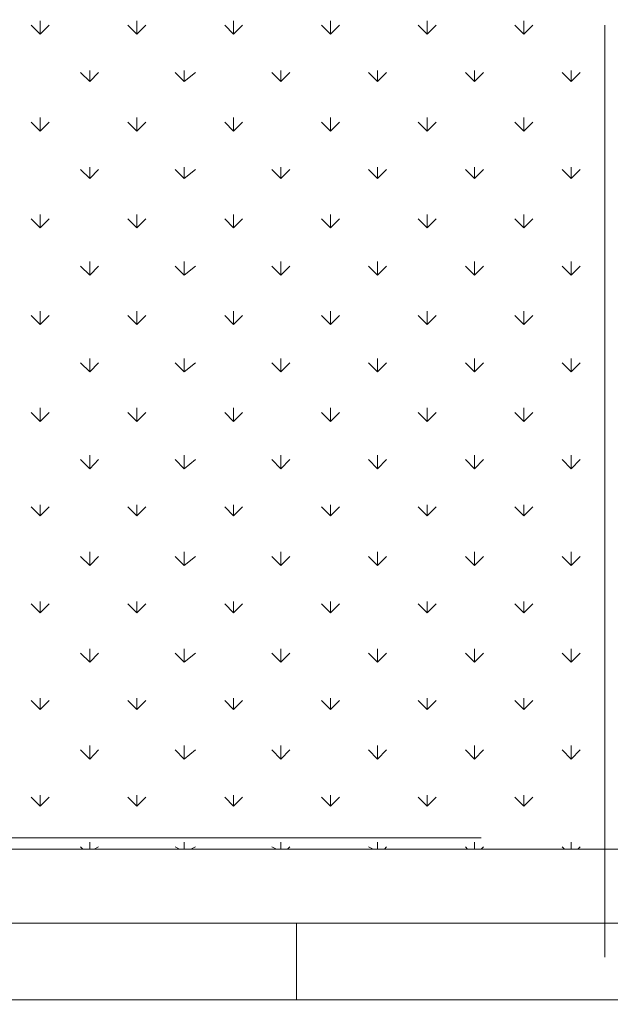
# Model space of a CAD drawing. Header units: millimetres. Extents: x 17 to 403, y 12 to 285.
# Tile 55 of 145: x 85 to 96, y 204 to 223. Entities that reach past the tile are written whole.
import ezdxf

# ---------------------------------------------------------------- set-up
doc = ezdxf.new("R2010")
doc.units = ezdxf.units.MM
doc.layers.add('LINE_000000', color=7, linetype='Continuous')

msp = doc.modelspace()

# ---------------------------------------------------------------- linework, layer by layer
at = {"layer": 'LINE_000000', "lineweight": 0}
for p, q in [((85.386, 222.462), (85.217, 222.631)), ((85.386, 222.462), (85.386, 222.716)), ((85.386, 222.462), (85.556, 222.631)), ((87.207, 222.462), (87.037, 222.631)), ((87.207, 222.462), (87.207, 222.716)), ((87.207, 222.462), (87.376, 222.631)), ((89.027, 222.462), (88.858, 222.631)), ((89.027, 222.462), (89.027, 222.716)), ((89.027, 222.462), (89.196, 222.631)), ((90.847, 222.462), (90.678, 222.631)), ((90.847, 222.462), (90.847, 222.716)), ((90.847, 222.462), (91.017, 222.631)), ((92.668, 222.462), (92.498, 222.631)), ((92.668, 222.462), (92.668, 222.716)), ((92.668, 222.462), (92.837, 222.631)), ((94.488, 222.462), (94.319, 222.631)), ((94.488, 222.462), (94.488, 222.716)), ((94.488, 222.462), (94.657, 222.631)), ((96.012, 222.631), (96.012, 205.105)), ((86.318, 221.573), (86.148, 221.742)), ((86.318, 221.573), (86.318, 221.784)), ((86.318, 221.573), (86.487, 221.742)), ((88.096, 221.573), (87.926, 221.742)), ((88.096, 221.573), (88.096, 221.784)), ((88.096, 221.573), (88.307, 221.742)), ((89.916, 221.573), (89.747, 221.742)), ((89.916, 221.573), (89.916, 221.784)), ((89.916, 221.573), (90.085, 221.742)), ((91.736, 221.573), (91.567, 221.742)), ((91.736, 221.573), (91.736, 221.784)), ((91.736, 221.573), (91.906, 221.742)), ((93.557, 221.573), (93.387, 221.742)), ((93.557, 221.573), (93.557, 221.784)), ((93.557, 221.573), (93.726, 221.742)), ((95.377, 221.573), (95.208, 221.742)), ((95.377, 221.573), (95.377, 221.784)), ((95.377, 221.573), (95.546, 221.742)), ((85.386, 220.641), (85.217, 220.811)), ((85.386, 220.641), (85.386, 220.895)), ((85.386, 220.641), (85.556, 220.811)), ((87.207, 220.641), (87.037, 220.811)), ((87.207, 220.641), (87.207, 220.895)), ((87.207, 220.641), (87.376, 220.811)), ((89.027, 220.641), (88.858, 220.811)), ((89.027, 220.641), (89.027, 220.895)), ((89.027, 220.641), (89.196, 220.811)), ((90.847, 220.641), (90.678, 220.811)), ((90.847, 220.641), (90.847, 220.895)), ((90.847, 220.641), (91.017, 220.811)), ((92.668, 220.641), (92.498, 220.811)), ((92.668, 220.641), (92.668, 220.895)), ((92.668, 220.641), (92.837, 220.811)), ((94.488, 220.641), (94.319, 220.811)), ((94.488, 220.641), (94.488, 220.895)), ((94.488, 220.641), (94.657, 220.811)), ((86.318, 219.752), (86.148, 219.922)), ((86.318, 219.752), (86.318, 219.964)), ((86.318, 219.752), (86.487, 219.922)), ((88.096, 219.752), (87.926, 219.922)), ((88.096, 219.752), (88.096, 219.964)), ((88.096, 219.752), (88.307, 219.922)), ((89.916, 219.752), (89.747, 219.922)), ((89.916, 219.752), (89.916, 219.964)), ((89.916, 219.752), (90.085, 219.922)), ((91.736, 219.752), (91.567, 219.922)), ((91.736, 219.752), (91.736, 219.964)), ((91.736, 219.752), (91.906, 219.922)), ((93.557, 219.752), (93.387, 219.922)), ((93.557, 219.752), (93.557, 219.964)), ((93.557, 219.752), (93.726, 219.922)), ((95.377, 219.752), (95.208, 219.922)), ((95.377, 219.752), (95.377, 219.964)), ((95.377, 219.752), (95.546, 219.922)), ((85.386, 218.821), (85.217, 218.99)), ((85.386, 218.821), (85.386, 219.075)), ((85.386, 218.821), (85.556, 218.99)), ((87.207, 218.821), (87.037, 218.99)), ((87.207, 218.821), (87.207, 219.075)), ((87.207, 218.821), (87.376, 218.99)), ((89.027, 218.821), (88.858, 218.99)), ((89.027, 218.821), (89.027, 219.075)), ((89.027, 218.821), (89.196, 218.99)), ((90.847, 218.821), (90.678, 218.99)), ((90.847, 218.821), (90.847, 219.075)), ((90.847, 218.821), (91.017, 218.99)), ((92.668, 218.821), (92.498, 218.99)), ((92.668, 218.821), (92.668, 219.075)), ((92.668, 218.821), (92.837, 218.99)), ((94.488, 218.821), (94.319, 218.99)), ((94.488, 218.821), (94.488, 219.075)), ((94.488, 218.821), (94.657, 218.99)), ((86.318, 217.932), (86.318, 218.186)), ((88.096, 217.932), (88.096, 218.186)), ((89.916, 217.932), (89.916, 218.186)), ((91.736, 217.932), (91.736, 218.186)), ((93.557, 217.932), (93.557, 218.186)), ((95.377, 217.932), (95.377, 218.186)), ((86.318, 217.932), (86.148, 218.101)), ((86.318, 217.932), (86.487, 218.101)), ((88.096, 217.932), (87.926, 218.101)), ((88.096, 217.932), (88.307, 218.101)), ((89.916, 217.932), (89.747, 218.101)), ((89.916, 217.932), (90.085, 218.101)), ((91.736, 217.932), (91.567, 218.101)), ((91.736, 217.932), (91.906, 218.101)), ((93.557, 217.932), (93.387, 218.101)), ((93.557, 217.932), (93.726, 218.101)), ((95.377, 217.932), (95.208, 218.101)), ((95.377, 217.932), (95.546, 218.101)), ((85.386, 217.001), (85.386, 217.255)), ((87.207, 217.001), (87.207, 217.255)), ((89.027, 217.001), (89.027, 217.255)), ((90.847, 217.001), (90.847, 217.255)), ((92.668, 217.001), (92.668, 217.255)), ((94.488, 217.001), (94.488, 217.255)), ((85.386, 217.001), (85.217, 217.17)), ((85.386, 217.001), (85.556, 217.17)), ((87.207, 217.001), (87.037, 217.17)), ((87.207, 217.001), (87.376, 217.17)), ((89.027, 217.001), (88.858, 217.17)), ((89.027, 217.001), (89.196, 217.17)), ((90.847, 217.001), (90.678, 217.17)), ((90.847, 217.001), (91.017, 217.17)), ((92.668, 217.001), (92.498, 217.17)), ((92.668, 217.001), (92.837, 217.17)), ((94.488, 217.001), (94.319, 217.17)), ((94.488, 217.001), (94.657, 217.17)), ((86.318, 216.112), (86.318, 216.366)), ((88.096, 216.112), (88.096, 216.366)), ((89.916, 216.112), (89.916, 216.366)), ((91.736, 216.112), (91.736, 216.366)), ((93.557, 216.112), (93.557, 216.366)), ((95.377, 216.112), (95.377, 216.366)), ((86.318, 216.112), (86.148, 216.281)), ((86.318, 216.112), (86.487, 216.281)), ((88.096, 216.112), (87.926, 216.281)), ((88.096, 216.112), (88.307, 216.281)), ((89.916, 216.112), (89.747, 216.281)), ((89.916, 216.112), (90.085, 216.281)), ((91.736, 216.112), (91.567, 216.281)), ((91.736, 216.112), (91.906, 216.281)), ((93.557, 216.112), (93.387, 216.281)), ((93.557, 216.112), (93.726, 216.281)), ((95.377, 216.112), (95.208, 216.281)), ((95.377, 216.112), (95.546, 216.281)), ((85.386, 215.18), (85.386, 215.434)), ((87.207, 215.18), (87.207, 215.434)), ((89.027, 215.18), (89.027, 215.434)), ((90.847, 215.18), (90.847, 215.434)), ((92.668, 215.18), (92.668, 215.434)), ((94.488, 215.18), (94.488, 215.434)), ((85.386, 215.18), (85.217, 215.35)), ((85.386, 215.18), (85.556, 215.35)), ((87.207, 215.18), (87.037, 215.35)), ((87.207, 215.18), (87.376, 215.35)), ((89.027, 215.18), (88.858, 215.35)), ((89.027, 215.18), (89.196, 215.35)), ((90.847, 215.18), (90.678, 215.35)), ((90.847, 215.18), (91.017, 215.35)), ((92.668, 215.18), (92.498, 215.35)), ((92.668, 215.18), (92.837, 215.35)), ((94.488, 215.18), (94.319, 215.35)), ((94.488, 215.18), (94.657, 215.35)), ((86.318, 214.291), (86.318, 214.545)), ((88.096, 214.291), (88.096, 214.545)), ((89.916, 214.291), (89.916, 214.545)), ((91.736, 214.291), (91.736, 214.545)), ((93.557, 214.291), (93.557, 214.545)), ((95.377, 214.291), (95.377, 214.545)), ((86.318, 214.291), (86.148, 214.461)), ((86.318, 214.291), (86.487, 214.461)), ((88.096, 214.291), (87.926, 214.461)), ((88.096, 214.291), (88.307, 214.461)), ((89.916, 214.291), (89.747, 214.461)), ((89.916, 214.291), (90.085, 214.461)), ((91.736, 214.291), (91.567, 214.461)), ((91.736, 214.291), (91.906, 214.461)), ((93.557, 214.291), (93.387, 214.461)), ((93.557, 214.291), (93.726, 214.461)), ((95.377, 214.291), (95.208, 214.461)), ((95.377, 214.291), (95.546, 214.461)), ((85.386, 213.402), (85.217, 213.572)), ((85.386, 213.402), (85.386, 213.614)), ((85.386, 213.402), (85.556, 213.572)), ((87.207, 213.402), (87.037, 213.572)), ((87.207, 213.402), (87.207, 213.614)), ((87.207, 213.402), (87.376, 213.572)), ((89.027, 213.402), (88.858, 213.572)), ((89.027, 213.402), (89.027, 213.614)), ((89.027, 213.402), (89.196, 213.572)), ((90.847, 213.402), (90.678, 213.572)), ((90.847, 213.402), (90.847, 213.614)), ((90.847, 213.402), (91.017, 213.572)), ((92.668, 213.402), (92.498, 213.572)), ((92.668, 213.402), (92.668, 213.614)), ((92.668, 213.402), (92.837, 213.572)), ((94.488, 213.402), (94.319, 213.572)), ((94.488, 213.402), (94.488, 213.614)), ((94.488, 213.402), (94.657, 213.572)), ((86.318, 212.471), (86.148, 212.64)), ((86.318, 212.471), (86.318, 212.725)), ((86.318, 212.471), (86.487, 212.64)), ((88.096, 212.471), (87.926, 212.64)), ((88.096, 212.471), (88.096, 212.725)), ((88.096, 212.471), (88.307, 212.64)), ((89.916, 212.471), (89.747, 212.64)), ((89.916, 212.471), (89.916, 212.725)), ((89.916, 212.471), (90.085, 212.64)), ((91.736, 212.471), (91.567, 212.64)), ((91.736, 212.471), (91.736, 212.725)), ((91.736, 212.471), (91.906, 212.64)), ((93.557, 212.471), (93.387, 212.64)), ((93.557, 212.471), (93.557, 212.725)), ((93.557, 212.471), (93.726, 212.64)), ((95.377, 212.471), (95.208, 212.64)), ((95.377, 212.471), (95.377, 212.725)), ((95.377, 212.471), (95.546, 212.64)), ((85.386, 211.582), (85.217, 211.751)), ((85.386, 211.582), (85.386, 211.794)), ((85.386, 211.582), (85.556, 211.751)), ((87.207, 211.582), (87.037, 211.751)), ((87.207, 211.582), (87.207, 211.794)), ((87.207, 211.582), (87.376, 211.751)), ((89.027, 211.582), (88.858, 211.751)), ((89.027, 211.582), (89.027, 211.794)), ((89.027, 211.582), (89.196, 211.751)), ((90.847, 211.582), (90.678, 211.751)), ((90.847, 211.582), (90.847, 211.794)), ((90.847, 211.582), (91.017, 211.751)), ((92.668, 211.582), (92.498, 211.751)), ((92.668, 211.582), (92.668, 211.794)), ((92.668, 211.582), (92.837, 211.751)), ((94.488, 211.582), (94.319, 211.751)), ((94.488, 211.582), (94.488, 211.794)), ((94.488, 211.582), (94.657, 211.751)), ((86.318, 210.651), (86.148, 210.82)), ((86.318, 210.651), (86.318, 210.905)), ((86.318, 210.651), (86.487, 210.82)), ((88.096, 210.651), (87.926, 210.82)), ((88.096, 210.651), (88.096, 210.905)), ((88.096, 210.651), (88.307, 210.82)), ((89.916, 210.651), (89.747, 210.82)), ((89.916, 210.651), (89.916, 210.905)), ((89.916, 210.651), (90.085, 210.82)), ((91.736, 210.651), (91.567, 210.82)), ((91.736, 210.651), (91.736, 210.905)), ((91.736, 210.651), (91.906, 210.82)), ((93.557, 210.651), (93.387, 210.82)), ((93.557, 210.651), (93.557, 210.905)), ((93.557, 210.651), (93.726, 210.82)), ((95.377, 210.651), (95.208, 210.82)), ((95.377, 210.651), (95.377, 210.905)), ((95.377, 210.651), (95.546, 210.82)), ((85.386, 209.762), (85.217, 209.931)), ((85.386, 209.762), (85.386, 209.973)), ((85.386, 209.762), (85.556, 209.931)), ((87.207, 209.762), (87.037, 209.931)), ((87.207, 209.762), (87.207, 209.973)), ((87.207, 209.762), (87.376, 209.931)), ((89.027, 209.762), (88.858, 209.931)), ((89.027, 209.762), (89.027, 209.973)), ((89.027, 209.762), (89.196, 209.931)), ((90.847, 209.762), (90.678, 209.931)), ((90.847, 209.762), (90.847, 209.973)), ((90.847, 209.762), (91.017, 209.931)), ((92.668, 209.762), (92.498, 209.931)), ((92.668, 209.762), (92.668, 209.973)), ((92.668, 209.762), (92.837, 209.931)), ((94.488, 209.762), (94.319, 209.931)), ((94.488, 209.762), (94.488, 209.973)), ((94.488, 209.762), (94.657, 209.931)), ((86.318, 208.83), (86.148, 209)), ((86.318, 208.83), (86.318, 209.084)), ((86.318, 208.83), (86.487, 209)), ((88.096, 208.83), (87.926, 209)), ((88.096, 208.83), (88.096, 209.084)), ((88.096, 208.83), (88.307, 209)), ((89.916, 208.83), (89.747, 209)), ((89.916, 208.83), (89.916, 209.084)), ((89.916, 208.83), (90.085, 209)), ((91.736, 208.83), (91.567, 209)), ((91.736, 208.83), (91.736, 209.084)), ((91.736, 208.83), (91.906, 209)), ((93.557, 208.83), (93.387, 209)), ((93.557, 208.83), (93.557, 209.084)), ((93.557, 208.83), (93.726, 209)), ((95.377, 208.83), (95.208, 209)), ((95.377, 208.83), (95.377, 209.084)), ((95.377, 208.83), (95.546, 209)), ((85.386, 207.941), (85.217, 208.111)), ((85.386, 207.941), (85.386, 208.153)), ((85.386, 207.941), (85.556, 208.111)), ((87.207, 207.941), (87.037, 208.111)), ((87.207, 207.941), (87.207, 208.153)), ((87.207, 207.941), (87.376, 208.111)), ((89.027, 207.941), (88.858, 208.111)), ((89.027, 207.941), (89.027, 208.153)), ((89.027, 207.941), (89.196, 208.111)), ((90.847, 207.941), (90.678, 208.111)), ((90.847, 207.941), (90.847, 208.153)), ((90.847, 207.941), (91.017, 208.111)), ((92.668, 207.941), (92.498, 208.111)), ((92.668, 207.941), (92.668, 208.153)), ((92.668, 207.941), (92.837, 208.111)), ((94.488, 207.941), (94.319, 208.111)), ((94.488, 207.941), (94.488, 208.153)), ((94.488, 207.941), (94.657, 208.111)), ((93.684, 207.349), (76.2, 207.349)), ((86.318, 207.137), (86.318, 207.264)), ((88.096, 207.137), (88.096, 207.264)), ((89.916, 207.137), (89.916, 207.264)), ((91.736, 207.137), (91.736, 207.264)), ((93.557, 207.137), (93.557, 207.264)), ((95.377, 207.137), (95.377, 207.264)), ((86.191, 207.137), (86.148, 207.179)), ((86.402, 207.137), (86.487, 207.179)), ((88.011, 207.137), (87.926, 207.179)), ((88.223, 207.137), (88.307, 207.179)), ((89.831, 207.137), (89.747, 207.179)), ((90.043, 207.137), (90.085, 207.179)), ((91.652, 207.137), (91.567, 207.179)), ((91.863, 207.137), (91.906, 207.179)), ((93.43, 207.137), (93.387, 207.179)), ((93.684, 207.137), (93.726, 207.179)), ((95.25, 207.137), (95.208, 207.179)), ((95.504, 207.137), (95.546, 207.179))]:
    msp.add_line(p, q, dxfattribs=at)
for points in [[(143.849, 207.137), (143.849, 236.178), (76.031, 236.178), (76.031, 207.137), (143.849, 207.137)], [(143.849, 207.137), (143.849, 197.231), (76.031, 197.231), (76.031, 206.333), (76.031, 207.137), (143.849, 207.137)], [(109.94, 205.74), (80.603, 205.74), (80.603, 207.137), (109.94, 207.137), (109.94, 205.74)], [(76.031, 204.301), (90.212, 204.301), (90.212, 205.74), (76.031, 205.74), (76.031, 204.301)], [(90.212, 204.301), (119.549, 204.301), (119.549, 205.74), (90.212, 205.74), (90.212, 204.301)], [(100.33, 202.904), (76.031, 202.904), (76.031, 204.301), (100.33, 204.301), (100.33, 202.904)]]:
    msp.add_lwpolyline(points, close=True, dxfattribs=at)

doc.saveas('drawing.dxf')
